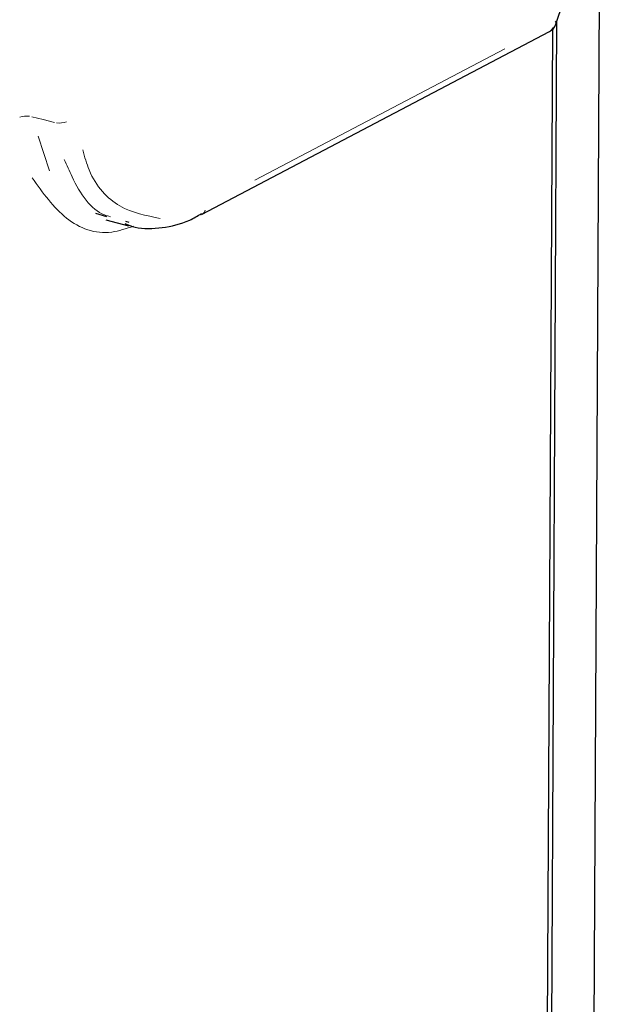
# Model space of a CAD drawing. Header units: millimetres. Extents: x 0 to 4205, y 0 to 2970.
# Tile 20 of 87: x 1628 to 1650, y 1006 to 1043. Entities that reach past the tile are written whole.
import ezdxf

# ---------------------------------------------------------------- set-up
doc = ezdxf.new("R2010")
doc.units = ezdxf.units.MM
doc.header["$LTSCALE"] = 5

msp = doc.modelspace()

# ---------------------------------------------------------------- linework, layer by layer
at = {"color": 7, "linetype": 'Continuous', "lineweight": 25}
for p, q in [((1650.099, 1043.846), (1649.207, 871)), ((1648.478, 1042.439), (1648.745, 1043.237)), ((1647.625, 869.662), (1648.516, 1042.553)), ((1635.271, 1035.334), (1648.237, 1042.155)), ((1647.474, 870.063), (1648.362, 1042.249)), ((1631.315, 1035.38), (1631.726, 1035.253)), ((1631.693, 1035.133), (1632.539, 1034.914)), ((1635.271, 1035.334), (1635.283, 1035.341)), ((1632.572, 1035.034), (1632.443, 1035.074))]:
    msp.add_line(p, q, dxfattribs=at)
at = {"color": 8, "linetype": 'Continuous', "lineweight": 18}
for p, q in [((1648.498, 1042.549), (1648.49, 1042.482)), ((1637.256, 1036.609), (1646.58, 1041.515)), ((1629.173, 1038.259), (1629.593, 1036.959))]:
    msp.add_line(p, q, dxfattribs=at)
at = {"color": 8, "linetype": 'Continuous', "lineweight": 18, "flags": 128}
msp.add_lwpolyline([(1628.939, 1038.981), (1629.359, 1038.874), (1629.778, 1038.767)], dxfattribs=at)
at = {"color": 7, "linetype": 'Continuous', "lineweight": 25}
msp.add_arc((1648.004, 1042.597), 0.5, 297.7473, 341.5259, dxfattribs=at)
at = {"color": 8, "linetype": 'Continuous', "lineweight": 18}
for centre, radius, start, end in [((1648.369, 1042.619), 0.141, 306.7639, 333.7392), ((1648.126, 1042.393), 0.259, 305.1401, 341.4662), ((1628.753, 1038.165), 0.84, 82.9323, 108.5675), ((1629.964, 1039.583), 0.84, 262.9287, 288.5555), ((1635.154, 1035.575), 0.266, 308.5502, 341.2208)]:
    msp.add_arc(centre, radius, start, end, dxfattribs=at)
for points, knots in [([(1630.837, 1037.74), (1630.91, 1037.484), (1631.186, 1036.523), (1632.166, 1035.487), (1633.207, 1035.289), (1633.728, 1035.19)], [0, 0, 0, 0, 0.1534119, 0.5765793, 1, 1, 1, 1]), ([(1631.869, 1035.252), (1631.794, 1035.272), (1631.181, 1035.44), (1630.619, 1036.295), (1630.242, 1037.171), (1630.148, 1037.389)], [0, 0, 0, 0, 0.094198, 0.774452, 1, 1, 1, 1]), ([(1632.732, 1034.9), (1632.458, 1034.808), (1631.541, 1034.501), (1630.139, 1035.033), (1629.349, 1036.145), (1628.954, 1036.701)], [0, 0, 0, 0, 0.17618, 0.588213, 1, 1, 1, 1])]:
    msp.add_open_spline(points, degree=3, knots=knots, dxfattribs=at)
at = {"color": 7, "linetype": 'Continuous', "lineweight": 25}
msp.add_open_spline([(1632.4, 1034.995), (1632.528, 1034.945), (1632.964, 1034.774), (1633.798, 1034.819), (1634.635, 1034.998), (1635.121, 1035.282), (1635.268, 1035.368)], degree=3, knots=[0, 0, 0, 0, 0.145114, 0.496265, 0.847487, 1, 1, 1, 1], dxfattribs=at)

doc.saveas('drawing.dxf')
